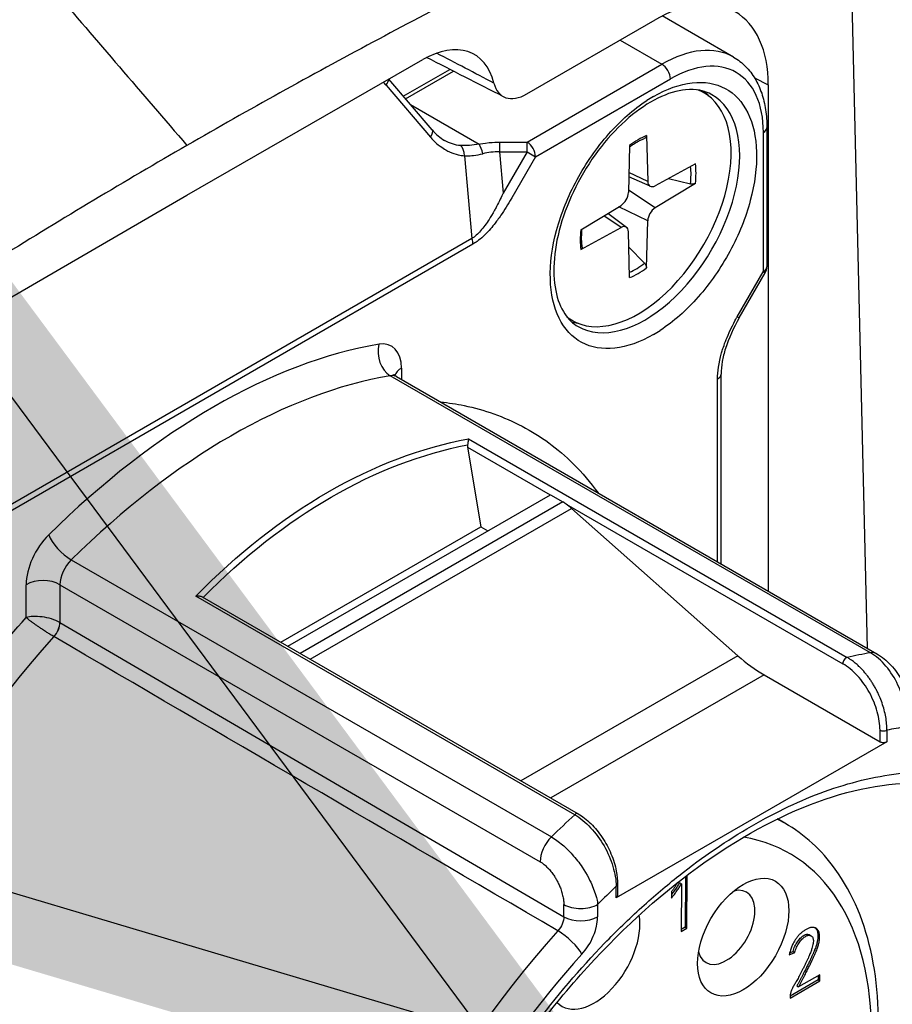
# Model space of a CAD drawing. Header units: millimetres. Extents: x 0 to 4378, y 0 to 2376.
# Tile 166 of 211: x 2882 to 2901, y 978 to 999. Entities that reach past the tile are written whole.
import ezdxf

# ---------------------------------------------------------------- set-up
doc = ezdxf.new("R2010")
doc.units = ezdxf.units.MM
doc.header["$LTSCALE"] = 0.2
doc.layers.add('01_Object Line', color=4, linetype='Continuous')
doc.layers.add('07_Special Line2', color=76, linetype='Continuous')

# ---------------------------------------------------------------- blocks, each defined once
blk = doc.blocks.new('A$C78150662')
for p, q in [((315.115, 47.041), (314.794, 60.576)), ((307.99, 58.639), (310.678, 60.191)), ((312.317, 59.41), (310.826, 60.271)), ((309.943, 59.766), (310.817, 59.261)), ((300.886, 56.52), (305.816, 59.357)), ((305.41, 58.592), (306.384, 59.154)), ((305.459, 58.535), (306.462, 59.114)), ((307.997, 57.633), (310.817, 59.261)), ((306.014, 57.887), (305.105, 58.948)), ((308.174, 57.326), (310.994, 58.955)), ((312.755, 58.975), (313.041, 58.827)), ((305.05, 58.821), (305.977, 57.738)), ((311.695, 58.664), (311.599, 58.719)), ((313.041, 58.827), (313.04, 48.24)), ((305.561, 58.416), (306.997, 57.587)), ((313.012, 57.934), (313.012, 55.022)), ((310.497, 57.768), (310.521, 56.809)), ((312.938, 57.832), (312.938, 54.92)), ((306.108, 57.604), (306.108, 57.604)), ((307.422, 57.633), (307.997, 57.633)), ((307.997, 57.429), (307.997, 57.633)), ((310.143, 57.563), (310.119, 56.577)), ((306.689, 57.346), (306.843, 55.613)), ((307.422, 57.429), (307.499, 56.566)), ((307.422, 57.429), (307.997, 57.429)), ((307.997, 57.429), (307.499, 56.566)), ((308.174, 57.326), (307.676, 56.464)), ((307.997, 57.429), (308.174, 57.326)), ((311.518, 57.178), (310.675, 56.719)), ((310.574, 56.707), (310.127, 56.905)), ((310.521, 56.809), (310.129, 56.997)), ((310.956, 56.872), (311.414, 56.757)), ((311.518, 56.769), (310.675, 56.255)), ((295.956, 53.664), (300.886, 56.52)), ((310.675, 56.255), (310.12, 56.63)), ((307.35, 56.265), (307.349, 56.265)), ((309.122, 55.795), (309.964, 56.309)), ((310.521, 55.988), (309.919, 56.281)), ((309.964, 55.845), (309.605, 56.09)), ((310.079, 55.849), (309.684, 56.138)), ((309.122, 55.386), (309.964, 55.845)), ((310.497, 55.001), (310.521, 55.988)), ((306.843, 55.613), (296.005, 49.355)), ((310.143, 54.797), (310.119, 55.756)), ((306.867, 55.497), (296.029, 49.239)), ((310.456, 55.098), (310.127, 55.436)), ((312.394, 53.977), (312.938, 54.92)), ((312.434, 53.954), (312.978, 54.897)), ((312.938, 54.92), (312.978, 54.897)), ((308.945, 53.901), (308.849, 53.956)), ((315.178, 46.949), (305.137, 52.746)), ((305.372, 52.906), (305.372, 52.666)), ((312.055, 48.809), (312.055, 52.777)), ((305.269, 52.726), (315.31, 46.929)), ((311.981, 48.851), (311.981, 52.678)), ((306.77, 51.425), (314.691, 46.851)), ((306.018, 51.249), (306.019, 51.249)), ((306.751, 51.252), (307.029, 49.583)), ((306.751, 51.252), (308.482, 50.253)), ((302.996, 47.086), (308.486, 50.255)), ((308.746, 50.105), (303.256, 46.935)), ((303.512, 50.118), (303.512, 50.118)), ((308.486, 50.255), (308.746, 50.105)), ((308.814, 50.061), (314.6, 46.721)), ((303.464, 46.816), (308.929, 49.971)), ((308.929, 49.971), (312.404, 46.889)), ((302.85, 47.17), (307.029, 49.583)), ((307.029, 49.583), (307.175, 49.498)), ((298.466, 48.895), (308.507, 43.097)), ((297.524, 47.686), (297.524, 48.374)), ((298.231, 48.374), (298.231, 47.581)), ((298.231, 48.374), (308.272, 42.577)), ((308.994, 43.562), (301.073, 48.136)), ((301.201, 48.122), (309.064, 43.582)), ((298.231, 47.581), (298.229, 47.582)), ((298.231, 47.581), (308.767, 41.428)), ((312.404, 46.889), (307.87, 44.271)), ((312.953, 46.489), (308.492, 43.913)), ((312.953, 46.489), (315.378, 45.089)), ((315.378, 45.089), (315.378, 45.331)), ((315.519, 45.331), (315.519, 45.089)), ((315.519, 45.089), (309.863, 41.823)), ((313.103, 43.55), (313.102, 43.551)), ((313.389, 43.385), (313.234, 43.474)), ((311.261, 42.357), (311.261, 42.356)), ((311.313, 42.272), (311.306, 41.212)), ((311.314, 42.397), (311.314, 42.397)), ((311.341, 41.192), (311.349, 42.3)), ((311.349, 42.424), (311.349, 42.425)), ((309.863, 41.823), (309.863, 42.065)), ((309.892, 42.106), (309.892, 41.864)), ((311.224, 42.113), (311.188, 42.134)), ((311.224, 42.113), (311.217, 41.121)), ((311.019, 41.954), (311.018, 41.817)), ((308.767, 41.428), (308.767, 41.683)), ((309.474, 41.683), (309.474, 41.428)), ((311.306, 41.212), (311.217, 41.162)), ((311.306, 41.212), (311.341, 41.192)), ((311.217, 41.121), (311.341, 41.192)), ((313.902, 41.049), (313.938, 41.029)), ((313.477, 40.634), (313.595, 40.68)), ((313.487, 40.672), (313.559, 40.7)), ((313.559, 40.7), (313.595, 40.68)), ((314.123, 40.214), (313.676, 39.96)), ((314.087, 40.193), (314.087, 40.105)), ((314.122, 40.084), (314.123, 40.214)), ((313.496, 39.728), (314.122, 40.084)), ((314.087, 40.105), (313.497, 39.769)), ((313.641, 39.98), (313.676, 39.96)), ((314.087, 40.105), (314.122, 40.084)), ((313.496, 39.757), (313.496, 39.728))]:
    blk.add_line(p, q)
blk.add_arc((312.762, 55.022), 0.25, 330, 359.9999)
for centre, major_axis, ratio, start_param, end_param in [((310.678, 57.463), (-1.671, -2.894), 0.577285, 2.356245, 3.927054), ((305.813, 57.584), (-1.085, -1.879), 0.577285, 2.596526, 3.925436), ((310.817, 56.812), (1.5, 2.598), 0.577348, 0, 0.785398), ((-459.976, 210.885), (1191.732, -474.574), 0.138936, 0.927851, 0.929159), ((310.817, 59.057), (0.125, -0.217), 0.577352, 0.785395, 2.356191), ((310.994, 56.709), (1.375, 2.382), 0.577348, 5.497787, 7.068584), ((304.897, 58.807), (0.19, 0.163), 0.412146, 5.236868, 6.015739), ((233.507, 56.847), (-98, 0), 0.57735, 6.248855, 8.806155), ((307.991, 59.456), (0.499, 0.867), 0.577127, 2.594353, 3.925552), ((310.32, 56.282), (1.375, 2.382), 0.577348, 3.055054, 6.369724), ((310.32, 56.282), (1.375, 2.382), 0.577348, 0.385678, 0.386088), ((310.464, 56.199), (-1.4, -2.425), 0.577348, 0, 3.141593), ((310.642, 56.098), (-1.525, -2.642), 0.577344, 3.927717, 3.993272), ((310.145, 56.383), (1.4, 2.425), 0.577348, 6.077381, 6.163731), ((305.824, 57.724), (0.19, 0.163), 0.412145, 5.236758, 6.283152), ((312.762, 57.934), (0.25, 0), 0.577352, 5.497791, 6.283185), ((310.32, 56.282), (-0.856, -1.483), 0.577348, 3.780063, 4.073923), ((306.535, 57.333), (-0.01, -0.25), 0.611562, 1.650674, 2.742796), ((306.997, 57.383), (0.054, -0.244), 0.292704, 1.532803, 2.493353), ((307.422, 57.429), (0, -0.25), 0.000085, 3.75686, 4.712277), ((307.997, 57.429), (0.125, -0.217), 0.577352, 0.785395, 2.356191), ((307.371, 56.934), (0.83, 0.024), 0.594919, 1.492382, 1.924582), ((310.28, 56.305), (-0.811, -1.405), 0.577348, 2.20247, 2.479013), ((310.32, 56.282), (0.856, 1.483), 0.577348, 5.350859, 5.64472), ((310.68, 56.906), (-0.112, -0.195), 0.577348, 5.525925, 7.040451), ((309.96, 56.49), (0.112, 0.195), 0.577348, 3.955128, 5.469654), ((310.68, 56.074), (-0.112, -0.195), 0.577348, 3.955128, 5.469654), ((309.96, 55.659), (0.112, 0.195), 0.577348, 5.525925, 7.040451), ((306.69, 55.599), (-0.125, 0.217), 0.577259, 3.926793, 4.450439), ((310.32, 56.282), (-0.856, -1.483), 0.577348, 5.350859, 5.64472), ((310.28, 56.305), (-0.811, -1.405), 0.577348, 0.662584, 0.939127), ((310.32, 56.282), (0.856, 1.483), 0.577348, 3.780063, 4.073923), ((312.762, 55.022), (0.25, 0), 0.577352, 5.497791, 6.283185), ((312.217, 54.079), (0.217, -0.125), 0.000014, 5.667687, 6.283185), ((310.145, 56.383), (-1.4, -2.425), 0.577348, 0.119455, 0.205804), ((310.64, 56.096), (-1.525, -2.641), 0.577348, 0.785749, 0.851327), ((301.448, 40.175), (7.3, 12.644), 0.577348, 0.444261, 1.126535), ((305.255, 53.199), (0.083, -0.493), 0.73724, 4.166239, 5.737035), ((304.665, 52.497), (0.5, 0.866), 0.577348, 5.497787, 6.727447), ((301.802, 39.971), (7.05, 12.211), 0.577348, 0.444261, 1.126535), ((305.019, 52.293), (0.25, 0.433), 0.577348, 0, 0.444261), ((305.726, 52.701), (-0.5, 0), 0.577352, 5.497791, 6.102956), ((311.805, 52.78), (0.25, 0), 0.577342, 5.497486, 6.28298), ((306.822, 51.293), (0.0293, 0.0971), 0.680495, 1.710789, 2.198037), ((295.97, 43.338), (-6.971, -12.074), 0.57735, 2.551524, 2.551543), ((308.746, 49.288), (-0.5, 0.866), 0.577352, 5.235984, 5.400974), ((298.231, 48.782), (0.5, 0.866), 0.577348, 1.126535, 2.356195), ((298.348, 49.211), (0.351, -0.356), 0.350923, 3.805956, 5.376752), ((298.584, 48.578), (-0.25, -0.433), 0.577348, 4.268128, 5.497787), ((297.877, 48.17), (0.5, 0), 0.577352, 0.785402, 2.356198), ((298.018, 47.459), (-0.15, -0.26), 0.572362, 1.20872, 2.355262), ((298.019, 47.459), (0.151, 0.259), 0.574021, 4.354073, 5.500643), ((301.8, 39.972), (-6.349, -10.996), 0.577348, 4.351223, 6.286888), ((312.953, 48.938), (1.5, -2.598), 0.577352, 5.235984, 5.497784), ((314.671, 46.762), (-0.05, -0.0866), 0.577348, 3.637239, 5.497787), ((311.843, 34.174), (-7.05, -12.211), 0.577348, 3.585854, 3.637239), ((315.06, 46.496), (0.25, 0.433), 0.577348, 0, 0.444261), ((315.449, 45.372), (0.1, 0), 0.577352, 3.926994, 5.497791), ((312.691, 33.684), (-6.45, -11.172), 0.577348, 3.566522, 3.611716), ((312.691, 33.684), (6.06, 10.496), 0.577347, 3.926985, 6.641623), ((315.449, 45.13), (0.1, 0), 0.577352, 3.926994, 5.497791), ((310.898, 34.72), (-5.55, -9.612), 0.577348, 0.040174, 3.101419), ((311.613, 34.307), (-5.701, -9.875), 0.577348, 0.068676, 3.072917), ((312.409, 33.847), (5.703, 9.878), 0.577348, 3.139124, 6.285654), ((311.843, 34.174), (-7.05, -12.211), 0.577348, 4.216743, 4.268128), ((309.014, 43.496), (0.05, 0.0866), 0.577348, 6.283179, 7.358335), ((309.014, 35.807), (4.375, 7.578), 0.577348, 0.06808, 0.068232), ((309.014, 35.807), (4.375, 7.578), 0.577348, 0, 0.036188), ((308.625, 42.781), (-0.25, -0.433), 0.577348, 4.268128, 5.497787), ((309.368, 35.603), (-4.125, -7.145), 0.577348, 3.391776, 3.391848), ((309.368, 35.603), (-4.125, -7.145), 0.577348, 2.348519, 3.355752), ((309.014, 35.807), (4.375, 7.578), 0.577348, 0.89325, 0.893328), ((312.691, 33.684), (-6.45, -11.172), 0.577348, 4.242266, 4.28746), ((309.792, 42.106), (0.1, 0), 0.577352, 5.497791, 6.283186), ((312.163, 41.206), (-0.425, -0.736), 0.577348, 5.760597, 9.947366), ((309.368, 35.603), (-4.125, -7.145), 0.577348, 4.036382, 4.036823), ((309.402, 40.726), (-0.675, -1.169), 0.577348, 3.88702, 3.8871), ((309.792, 41.864), (0.1, 0), 0.577352, 5.497791, 6.283185), ((309.12, 41.887), (0.5, 0), 0.577352, 3.926994, 5.497791), ((309.402, 40.726), (-0.675, -1.169), 0.577348, 6.120689, 8.81252), ((309.12, 41.632), (-0.5, 0), 0.577352, 0.785402, 2.356198), ((312.339, 33.887), (-6.31, -10.929), 0.577348, 4.353953, 6.286888), ((308.789, 40.847), (-0.37, 0.336), 0.286436, 3.788344, 5.353904), ((312.691, 33.684), (6.06, 10.496), 0.577348, 1.212355, 3.926993)]:
    blk.add_ellipse(centre, major_axis=major_axis, ratio=ratio, start_param=start_param, end_param=end_param)
blk.add_ellipse((312.517, 41.002), major_axis=(0.675, 1.169), ratio=0.577348)
for points, knots in [([(293.034, 66.708), (293.3, 66.399), (294.035, 65.54), (295.241, 64.134), (296.652, 62.49), (298.063, 60.847), (299.474, 59.205), (300.415, 58.11), (300.886, 57.563)], [0, 0, 0, 0, 0.101568, 0.28125, 0.460931, 0.640613, 0.820295, 1, 1, 1, 1]), ([(312.44, 63.273), (311.841, 63.182), (311.218, 62.937), (310.595, 62.657), (310.26, 62.507), (309.926, 62.347), (309.589, 62.181), (309.279, 62.029), (308.97, 61.873), (308.66, 61.717), (308.013, 61.393), (307.366, 61.071), (306.718, 60.74), (306.709, 60.736), (306.7, 60.731), (306.69, 60.726), (306.052, 60.4), (305.414, 60.065), (304.776, 59.724), (304.128, 59.377), (303.479, 59.024), (302.831, 58.664), (302.183, 58.304), (301.534, 57.937), (300.886, 57.563)], [0, 0, 0, 0, 0.162722, 0.162722, 0.162722, 0.25, 0.25, 0.25, 0.330133, 0.330133, 0.330133, 0.4976, 0.4976, 0.4976, 0.5, 0.5, 0.5, 0.665096, 0.665096, 0.665096, 0.832572, 0.832572, 0.832572, 1, 1, 1, 1]), ([(312.317, 59.41), (312.409, 59.357), (312.493, 59.291), (312.643, 59.139), (312.709, 59.053), (312.821, 58.864), (312.867, 58.762), (312.94, 58.544), (312.967, 58.429), (313.003, 58.188), (313.012, 58.063), (313.012, 57.934)], [5.4977873, 5.4977873, 5.4977873, 5.4977873, 5.6548669, 5.6548669, 5.8119465, 5.8119465, 5.9690261, 5.9690261, 6.1261057, 6.1261057, 6.2831853, 6.2831853, 6.2831853, 6.2831853]), ([(311.864, 58.624), (311.713, 58.711), (311.531, 58.749), (311.136, 58.71), (310.937, 58.651), (310.532, 58.451), (310.327, 58.314), (309.927, 57.973), (309.731, 57.768), (309.37, 57.311), (309.206, 57.057), (308.926, 56.529), (308.811, 56.253), (308.642, 55.712), (308.589, 55.446), (308.547, 54.953), (308.557, 54.725), (308.635, 54.332), (308.702, 54.167), (308.865, 53.922), (308.958, 53.836), (309.064, 53.774)], [0.785398, 0.785398, 0.785398, 0.785398, 1.178058, 1.178058, 1.499009, 1.499009, 1.804029, 1.804029, 2.110667, 2.110667, 2.419688, 2.419688, 2.729307, 2.729307, 3.03751, 3.03751, 3.342997, 3.342997, 3.650239, 3.650239, 3.926991, 3.926991, 3.926991, 3.926991]), ([(310.64, 58.587), (310.922, 58.749), (311.191, 58.844), (311.45, 58.873), (311.709, 58.901), (311.939, 58.861), (312.14, 58.753), (312.342, 58.644), (312.499, 58.475), (312.612, 58.246), (312.726, 58.016), (312.787, 57.742), (312.796, 57.423), (312.805, 57.104), (312.762, 56.765), (312.666, 56.408), (312.57, 56.051), (312.428, 55.697), (312.239, 55.347), (312.05, 54.998), (311.829, 54.68), (311.577, 54.395), (311.326, 54.109), (311.061, 53.876), (310.782, 53.694)], [0, 0, 0, 0, 0.125, 0.125, 0.125, 0.25, 0.25, 0.25, 0.375, 0.375, 0.375, 0.5, 0.5, 0.5, 0.625, 0.625, 0.625, 0.75, 0.75, 0.75, 0.875, 0.875, 0.875, 1, 1, 1, 1]), ([(310.64, 53.607), (310.359, 53.445), (310.089, 53.35), (309.831, 53.321), (309.572, 53.293), (309.342, 53.333), (309.141, 53.442), (308.939, 53.55), (308.782, 53.719), (308.668, 53.949), (308.555, 54.178), (308.494, 54.452), (308.485, 54.771), (308.476, 55.09), (308.519, 55.429), (308.615, 55.786), (308.711, 56.143), (308.853, 56.497), (309.042, 56.847), (309.231, 57.196), (309.452, 57.514), (309.704, 57.799), (309.955, 58.085), (310.22, 58.318), (310.499, 58.5)], [0, 0, 0, 0, 0.125, 0.125, 0.125, 0.25, 0.25, 0.25, 0.375, 0.375, 0.375, 0.5, 0.5, 0.5, 0.625, 0.625, 0.625, 0.75, 0.75, 0.75, 0.875, 0.875, 0.875, 1, 1, 1, 1]), ([(305.977, 57.738), (306.009, 57.699), (306.072, 57.626), (306.18, 57.546), (306.268, 57.48), (306.337, 57.447), (306.379, 57.428), (306.44, 57.4), (306.499, 57.38), (306.556, 57.367), (306.599, 57.356), (306.644, 57.349), (306.689, 57.346)], [0.0000001, 0.0000001, 0.0000001, 0.0000001, 0.25, 0.25, 0.25, 0.5, 0.5, 0.5, 0.75, 0.75, 0.75, 1, 1, 1, 1]), ([(310.142, 57.531), (310.159, 57.544), (310.177, 57.556), (310.218, 57.584), (310.241, 57.599), (310.288, 57.628), (310.311, 57.641), (310.357, 57.666), (310.38, 57.678), (310.426, 57.699), (310.448, 57.709), (310.471, 57.718)], [4.574374, 4.574374, 4.574374, 4.574374, 4.62087, 4.62087, 4.682087, 4.682087, 4.743304, 4.743304, 4.8045211, 4.8045211, 4.8657381, 4.8657381, 4.8657381, 4.8657381]), ([(310.497, 57.768), (310.497, 57.757), (310.495, 57.747), (310.488, 57.731), (310.482, 57.724), (310.474, 57.72), (310.473, 57.719), (310.471, 57.718)], [0.015165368, 0.015165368, 0.015165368, 0.015165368, 0.018975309, 0.018975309, 0.022733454, 0.022733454, 0.023583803, 0.023583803, 0.023583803, 0.023583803]), ([(300.886, 57.563), (300.237, 57.189), (299.589, 56.807), (298.941, 56.418), (298.292, 56.029), (297.644, 55.634), (296.996, 55.232), (296.359, 54.837), (295.723, 54.437), (295.087, 54.027), (295.076, 54.02), (295.064, 54.013), (295.053, 54.006), (294.406, 53.588), (293.758, 53.162), (293.112, 52.74), (292.805, 52.54), (292.499, 52.341), (292.192, 52.138), (291.852, 51.913), (291.515, 51.685), (291.177, 51.446), (290.557, 51.008), (289.935, 50.536), (289.332, 49.931)], [0, 0, 0, 0, 0.167585, 0.167585, 0.167585, 0.335224, 0.335224, 0.335224, 0.5, 0.5, 0.5, 0.502873, 0.502873, 0.502873, 0.670529, 0.670529, 0.670529, 0.75, 0.75, 0.75, 0.838181, 0.838181, 0.838181, 1, 1, 1, 1]), ([(306.997, 57.587), (307.026, 57.593), (307.094, 57.61), (307.206, 57.622), (307.288, 57.63), (307.361, 57.633), (307.422, 57.633)], [-0.9999997, -0.9999997, -0.9999997, -0.9999997, -0.5, -0.5, -0.5, 0, 0, 0, 0]), ([(306.689, 57.346), (306.695, 57.345), (306.72, 57.344), (306.767, 57.345), (306.833, 57.347), (306.87, 57.352), (306.875, 57.353), (306.939, 57.36), (307.004, 57.373), (307.07, 57.389)], [0.0000005, 0.0000005, 0.0000005, 0.0000005, 0.25, 0.25, 0.25, 0.5, 0.5, 0.5, 1, 1, 1, 1]), ([(311.518, 56.769), (311.509, 56.764), (311.496, 56.759), (311.473, 56.753), (311.458, 56.752), (311.435, 56.752), (311.424, 56.754), (311.414, 56.757)], [0.01516537, 0.01516537, 0.01516537, 0.01516537, 0.01897531, 0.01897531, 0.02273345, 0.02273345, 0.02576772, 0.02576772, 0.02576772, 0.02576772]), ([(307.499, 56.566), (307.463, 56.49), (307.418, 56.395), (307.36, 56.284), (307.346, 56.257), (307.332, 56.232), (307.319, 56.208), (307.274, 56.127), (307.235, 56.063), (307.205, 56.016), (307.149, 55.929), (307.089, 55.847), (307.024, 55.775), (306.967, 55.71), (306.905, 55.653), (306.843, 55.613)], [0, 0, 0, 0, 0.25, 0.25, 0.25, 0.3066168, 0.3066168, 0.3066168, 0.5, 0.5, 0.5, 0.762799, 0.762799, 0.762799, 1, 1, 1, 1]), ([(307.676, 56.464), (307.598, 56.327), (307.522, 56.206), (307.45, 56.102), (307.402, 56.031), (307.355, 55.967), (307.311, 55.912), (307.24, 55.822), (307.168, 55.743), (307.098, 55.676), (307.094, 55.672), (307.09, 55.668), (307.086, 55.665), (306.987, 55.572), (306.912, 55.524), (306.867, 55.497)], [-0.9999999, -0.9999999, -0.9999999, -0.9999999, -0.702847, -0.702847, -0.702847, -0.5, -0.5, -0.5, -0.25, -0.25, -0.25, -0.2403773, -0.2403773, -0.2403773, -0.0000001, -0.0000001, -0.0000001, -0.0000001]), ([(309.152, 55.433), (309.148, 55.457), (309.145, 55.482), (309.141, 55.532), (309.14, 55.558), (309.138, 55.61), (309.138, 55.637), (309.14, 55.692), (309.141, 55.719), (309.145, 55.769), (309.147, 55.79), (309.149, 55.812)], [2.9882435, 2.9882435, 2.9882435, 2.9882435, 3.0494606, 3.0494606, 3.1106776, 3.1106776, 3.1718946, 3.1718946, 3.2331117, 3.2331117, 3.2796075, 3.2796075, 3.2796075, 3.2796075]), ([(309.152, 55.433), (309.152, 55.432), (309.152, 55.43), (309.152, 55.42), (309.149, 55.412), (309.139, 55.398), (309.131, 55.391), (309.122, 55.386)], [0.036802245, 0.036802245, 0.036802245, 0.036802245, 0.037652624, 0.037652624, 0.04141077, 0.04141077, 0.045220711, 0.045220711, 0.045220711, 0.045220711]), ([(310.456, 55.098), (310.463, 55.09), (310.47, 55.081), (310.482, 55.062), (310.488, 55.048), (310.495, 55.025), (310.497, 55.012), (310.497, 55.001)], [0.03461835, 0.03461835, 0.03461835, 0.03461835, 0.03765262, 0.03765262, 0.04141077, 0.04141077, 0.04522071, 0.04522071, 0.04522071, 0.04522071]), ([(311.981, 52.678), (311.982, 52.826), (312.005, 53.009), (312.066, 53.221), (312.075, 53.252), (312.084, 53.283), (312.094, 53.314), (312.12, 53.395), (312.16, 53.507), (312.223, 53.647), (312.322, 53.864), (312.39, 53.97), (312.394, 53.977)], [-1, -1, -1, -1, -0.5625413, -0.5625413, -0.5625413, -0.5, -0.5, -0.5, -0.25, -0.25, -0.25, -0.0000005, -0.0000005, -0.0000005, -0.0000005]), ([(312.434, 53.954), (312.315, 53.748), (312.213, 53.526), (312.117, 53.22), (312.094, 53.129), (312.063, 52.95), (312.055, 52.861), (312.055, 52.781)], [0, 0, 0, 0, 0.0713167, 0.0713167, 0.101632, 0.101632, 0.1335779, 0.1335779, 0.1335779, 0.1335779]), ([(305.269, 52.726), (305.256, 52.734), (305.244, 52.743), (305.227, 52.761), (305.221, 52.769), (305.217, 52.775), (305.217, 52.777), (305.217, 52.777)], [5.4977873, 5.4977873, 5.4977873, 5.4977873, 5.6548669, 5.6548669, 5.8119465, 5.8119465, 5.9026996, 5.9026996, 5.9026996, 5.9026996]), ([(306.187, 52.196), (306.356, 52.179), (306.521, 52.154), (306.682, 52.121), (307.107, 52.034), (307.511, 51.89), (307.894, 51.689), (308.285, 51.483), (308.641, 51.222), (308.962, 50.903), (309.15, 50.717), (309.324, 50.514), (309.485, 50.292)], [0.0379984, 0.0379984, 0.0379984, 0.0379984, 0.0625, 0.0625, 0.0625, 0.125, 0.125, 0.125, 0.1875, 0.1875, 0.1875, 0.223813, 0.223813, 0.223813, 0.223813]), ([(301.073, 48.136), (301.937, 49.02), (302.871, 49.755), (303.833, 50.311), (304.796, 50.867), (305.789, 51.243), (306.77, 51.425)], [0.0000001, 0.0000001, 0.0000001, 0.0000001, 0.5, 0.5, 0.5, 0.9999999, 0.9999999, 0.9999999, 0.9999999]), ([(301.224, 48.109), (302.065, 48.959), (302.969, 49.667), (303.903, 50.206), (304.837, 50.746), (305.8, 51.115), (306.752, 51.299)], [-0.9993651, -0.9993651, -0.9993651, -0.9993651, -0.5, -0.5, -0.5, 0, 0, 0, 0]), ([(306.77, 51.425), (306.77, 51.424), (306.77, 51.423), (306.769, 51.415), (306.769, 51.407), (306.767, 51.389), (306.766, 51.379), (306.762, 51.356), (306.761, 51.344), (306.757, 51.321), (306.755, 51.31), (306.752, 51.299)], [-0.00081594, -0.00081594, -0.00081594, -0.00081594, 0, 0, 0.00434523, 0.00434523, 0.00866843, 0.00866843, 0.01260538, 0.01260538, 0.01598949, 0.01598949, 0.01598949, 0.01598949]), ([(301.073, 48.136), (301.075, 48.136), (301.078, 48.136), (301.093, 48.139), (301.107, 48.14), (301.133, 48.14), (301.146, 48.139), (301.172, 48.134), (301.185, 48.13), (301.198, 48.123), (301.2, 48.123), (301.201, 48.122)], [-0.01668635, -0.01668635, -0.01668635, -0.01668635, -0.01587552, -0.01587552, -0.01199498, -0.01199498, -0.00809868, -0.00809868, -0.00371514, -0.00371514, -0.00314307, -0.00314307, -0.00314307, -0.00314307]), ([(296.923, 28.139), (296.457, 28.168), (296.018, 28.255), (295.603, 28.401), (295.181, 28.548), (294.787, 28.759), (294.42, 29.032), (294.062, 29.299), (293.745, 29.615), (293.47, 29.979), (293.202, 30.334), (292.972, 30.734), (292.78, 31.179), (292.592, 31.614), (292.444, 32.086), (292.335, 32.594), (292.225, 33.106), (292.156, 33.639), (292.129, 34.194), (292.1, 34.769), (292.115, 35.378), (292.174, 36.019), (292.234, 36.675), (292.34, 37.346), (292.493, 38.035), (292.646, 38.727), (292.844, 39.426), (293.086, 40.13), (293.326, 40.828), (293.611, 41.532), (293.942, 42.241), (294.266, 42.934), (294.619, 43.603), (295.002, 44.246), (295.376, 44.874), (295.777, 45.48), (296.205, 46.063), (296.625, 46.634), (297.064, 47.175), (297.524, 47.686)], [0.1890274, 0.1890274, 0.1890274, 0.1890274, 0.25, 0.25, 0.25, 0.3125, 0.3125, 0.3125, 0.375, 0.375, 0.375, 0.4375, 0.4375, 0.4375, 0.5, 0.5, 0.5, 0.5625, 0.5625, 0.5625, 0.625, 0.625, 0.625, 0.6875, 0.6875, 0.6875, 0.75, 0.75, 0.75, 0.8125, 0.8125, 0.8125, 0.875, 0.875, 0.875, 0.9375, 0.9375, 0.9375, 1, 1, 1, 1]), ([(298.229, 47.582), (298.178, 47.611), (298.116, 47.637), (298.051, 47.657), (297.987, 47.677), (297.919, 47.691), (297.855, 47.7), (297.725, 47.716), (297.608, 47.71), (297.524, 47.686)], [-1, -1, -1, -1, -0.75, -0.75, -0.75, -0.5, -0.5, -0.5, 0, 0, 0, 0]), ([(298.104, 47.287), (298.08, 47.301), (298.032, 47.33), (297.971, 47.368), (297.911, 47.407), (297.853, 47.445), (297.798, 47.482), (297.76, 47.508), (297.726, 47.532), (297.693, 47.555), (297.662, 47.577), (297.639, 47.594), (297.616, 47.611), (297.588, 47.633), (297.556, 47.659), (297.534, 47.678), (297.524, 47.686)], [0, 0, 0, 0, 0.01020783, 0.01894268, 0.02273913, 0.03195605, 0.03947484, 0.04279924, 0.04608711, 0.05257088, 0.0557799, 0.05897145, 0.06242711, 0.06586948, 0.07270408, 0.07945663, 0.07945663, 0.07945663, 0.07945663]), ([(315.519, 45.331), (315.52, 45.375), (315.518, 45.465), (315.5, 45.607), (315.468, 45.753), (315.423, 45.9), (315.375, 46.023), (315.33, 46.119), (315.293, 46.19), (315.254, 46.26), (315.213, 46.328), (315.169, 46.394), (315.131, 46.447), (315.099, 46.488), (315.074, 46.519), (315.053, 46.543), (315.037, 46.563), (315.024, 46.577), (315.009, 46.593), (314.981, 46.624), (314.93, 46.673), (314.861, 46.735), (314.79, 46.788), (314.734, 46.826), (314.703, 46.844), (314.691, 46.851)], [0, 0, 0, 0, 0.0159548, 0.0318954, 0.0478849, 0.0638298, 0.079776, 0.0878159, 0.0958472, 0.1038157, 0.1117609, 0.1197171, 0.1277206, 0.1317352, 0.1357482, 0.1397527, 0.1417495, 0.1437416, 0.1458073, 0.1486905, 0.1569147, 0.1684366, 0.1791739, 0.1871284, 0.1922707, 0.1922707, 0.1922707, 0.1922707]), ([(315.908, 45.398), (315.924, 45.532), (315.919, 45.68), (315.893, 45.829), (315.867, 45.978), (315.819, 46.131), (315.753, 46.275), (315.687, 46.419), (315.601, 46.555), (315.503, 46.671), (315.405, 46.787), (315.293, 46.883), (315.178, 46.949)], [0, 0, 0, 0, 0.25, 0.25, 0.25, 0.5, 0.5, 0.5, 0.75, 0.75, 0.75, 1, 1, 1, 1]), ([(315.31, 46.929), (315.417, 46.867), (315.517, 46.786), (315.695, 46.596), (315.775, 46.486), (315.906, 46.254), (315.959, 46.129), (316.034, 45.871), (316.055, 45.734), (316.055, 45.602)], [0, 0, 0, 0, 0.0397694, 0.0397694, 0.0798457, 0.0798457, 0.119737, 0.119737, 0.16274, 0.16274, 0.16274, 0.16274]), ([(315.378, 45.331), (315.378, 45.451), (315.359, 45.582), (315.303, 45.784), (315.28, 45.851), (315.225, 45.984), (315.193, 46.051), (315.122, 46.18), (315.083, 46.242), (314.998, 46.361), (314.952, 46.418), (314.81, 46.574), (314.706, 46.66), (314.6, 46.721)], [0, 0, 0, 0, 0.25, 0.25, 0.375, 0.375, 0.5, 0.5, 0.625, 0.625, 0.75, 0.75, 1, 1, 1, 1]), ([(318.672, 44.802), (319.344, 44.409), (319.911, 43.841), (320.8, 42.406), (321.11, 41.528), (321.441, 39.532), (321.45, 38.405), (321.159, 36.036), (320.857, 34.794), (319.977, 32.327), (319.401, 31.102), (318.031, 28.786), (317.238, 27.696), (315.514, 25.758), (314.581, 24.91), (312.662, 23.543), (311.675, 23.024), (309.744, 22.385), (308.799, 22.262), (307.248, 22.427), (306.616, 22.625), (306.053, 22.945)], [5.50149, 5.50149, 5.50149, 5.50149, 5.798461, 5.798461, 6.109762, 6.109762, 6.434877, 6.434877, 6.761469, 6.761469, 7.086942, 7.086942, 7.411965, 7.411965, 7.737547, 7.737547, 8.064225, 8.064225, 8.388566, 8.388566, 8.635678, 8.635678, 8.635678, 8.635678]), ([(312.691, 43.324), (313.215, 43.627), (313.724, 43.868), (314.217, 44.047), (314.736, 44.235), (315.252, 44.36), (315.764, 44.422), (316.291, 44.485), (316.792, 44.474), (317.267, 44.389), (317.746, 44.303), (318.189, 44.143), (318.594, 43.909), (318.996, 43.677), (319.357, 43.369), (319.68, 42.985), (319.993, 42.612), (320.251, 42.188), (320.453, 41.714), (320.551, 41.485), (320.639, 41.236), (320.717, 40.968), (320.792, 40.709), (320.853, 40.445), (320.9, 40.178), (320.993, 39.652), (321.039, 39.094), (321.04, 38.504), (321.04, 37.899), (320.994, 37.286), (320.902, 36.663), (320.806, 36.008), (320.656, 35.326), (320.453, 34.617), (320.245, 33.889), (319.985, 33.16), (319.674, 32.432), (319.359, 31.697), (319, 30.978), (318.594, 30.276), (318.193, 29.581), (317.745, 28.905), (317.251, 28.247), (316.771, 27.609), (316.276, 27.025), (315.764, 26.495), (315.516, 26.239), (315.257, 25.988), (314.987, 25.742), (314.724, 25.504), (314.465, 25.284), (314.21, 25.082), (313.708, 24.685), (313.202, 24.339), (312.691, 24.044)], [0, 0, 0, 0, 0.0625, 0.0625, 0.0625, 0.125, 0.125, 0.125, 0.1875, 0.1875, 0.1875, 0.25, 0.25, 0.25, 0.3125, 0.3125, 0.3125, 0.375, 0.375, 0.375, 0.40625, 0.40625, 0.40625, 0.4375, 0.4375, 0.4375, 0.5, 0.5, 0.5, 0.5625, 0.5625, 0.5625, 0.625, 0.625, 0.625, 0.6875, 0.6875, 0.6875, 0.75, 0.75, 0.75, 0.8125, 0.8125, 0.8125, 0.875, 0.875, 0.875, 0.90625, 0.90625, 0.90625, 0.9375, 0.9375, 0.9375, 1, 1, 1, 1]), ([(306.692, 23.977), (306.084, 24.331), (305.579, 24.868), (304.848, 26.247), (304.611, 27.067), (304.417, 28.905), (304.452, 29.914), (304.79, 32.035), (305.092, 33.147), (305.937, 35.36), (306.479, 36.461), (307.75, 38.536), (308.478, 39.511), (310.042, 41.232), (310.878, 41.978), (312.565, 43.167), (313.417, 43.611), (315.046, 44.162), (315.823, 44.268), (317.104, 44.161), (317.632, 44), (318.098, 43.733)], [2.358663, 2.358663, 2.358663, 2.358663, 2.70322, 2.70322, 3.027084, 3.027084, 3.341487, 3.341487, 3.655974, 3.655974, 3.97145, 3.97145, 4.287227, 4.287227, 4.602472, 4.602472, 4.916679, 4.916679, 5.232073, 5.232073, 5.495319, 5.495319, 5.495319, 5.495319]), ([(308.994, 43.562), (309.107, 43.497), (309.222, 43.403), (309.327, 43.291), (309.432, 43.179), (309.528, 43.047), (309.607, 42.909), (309.686, 42.77), (309.749, 42.622), (309.793, 42.479), (309.836, 42.336), (309.86, 42.193), (309.863, 42.065)], [-1, -1, -1, -1, -0.75, -0.75, -0.75, -0.5, -0.5, -0.5, -0.25, -0.25, -0.25, 0, 0, 0, 0]), ([(309.064, 43.582), (309.156, 43.529), (309.247, 43.458), (309.418, 43.291), (309.499, 43.191), (309.641, 42.979), (309.703, 42.863), (309.803, 42.625), (309.841, 42.501), (309.882, 42.287), (309.892, 42.194), (309.892, 42.106)], [0, 0, 0, 0, 0.0377779, 0.0377779, 0.0761829, 0.0761829, 0.1147249, 0.1147249, 0.1544706, 0.1544706, 0.1859958, 0.1859958, 0.1859958, 0.1859958]), ([(312.691, 24.044), (312.167, 23.742), (311.658, 23.501), (311.165, 23.322), (310.646, 23.133), (310.13, 23.009), (309.618, 22.947), (309.091, 22.883), (308.59, 22.894), (308.115, 22.979), (307.636, 23.065), (307.193, 23.225), (306.788, 23.459), (306.387, 23.691), (306.025, 23.999), (305.702, 24.384), (305.389, 24.757), (305.131, 25.18), (304.929, 25.654), (304.831, 25.884), (304.743, 26.132), (304.665, 26.4), (304.59, 26.66), (304.529, 26.923), (304.482, 27.191), (304.389, 27.716), (304.343, 28.274), (304.343, 28.864), (304.343, 29.469), (304.388, 30.083), (304.48, 30.706), (304.576, 31.36), (304.726, 32.042), (304.929, 32.751), (305.137, 33.48), (305.397, 34.208), (305.708, 34.937), (306.023, 35.672), (306.382, 36.39), (306.788, 37.092), (307.189, 37.787), (307.637, 38.464), (308.131, 39.122), (308.611, 39.76), (309.106, 40.344), (309.618, 40.873), (309.866, 41.13), (310.125, 41.381), (310.395, 41.626), (310.658, 41.864), (310.917, 42.084), (311.172, 42.286), (311.674, 42.683), (312.18, 43.029), (312.691, 43.324)], [0, 0, 0, 0, 0.0625, 0.0625, 0.0625, 0.125, 0.125, 0.125, 0.1875, 0.1875, 0.1875, 0.25, 0.25, 0.25, 0.3125, 0.3125, 0.3125, 0.375, 0.375, 0.375, 0.40625, 0.40625, 0.40625, 0.4375, 0.4375, 0.4375, 0.5, 0.5, 0.5, 0.5625, 0.5625, 0.5625, 0.625, 0.625, 0.625, 0.6875, 0.6875, 0.6875, 0.75, 0.75, 0.75, 0.8125, 0.8125, 0.8125, 0.875, 0.875, 0.875, 0.90625, 0.90625, 0.90625, 0.9375, 0.9375, 0.9375, 1, 1, 1, 1]), ([(304.639, 28.229), (305.107, 27.959), (305.643, 27.809), (306.806, 27.751), (307.437, 27.857), (308.75, 28.322), (309.435, 28.697), (310.766, 29.676), (311.413, 30.281), (312.601, 31.655), (313.141, 32.422), (314.067, 34.041), (314.452, 34.893), (315.028, 36.603), (315.22, 37.46), (315.384, 39.101), (315.357, 39.883), (315.07, 41.289), (314.813, 41.914), (314.155, 42.822), (313.798, 43.148), (313.389, 43.385)], [3.926991, 3.926991, 3.926991, 3.926991, 4.215106, 4.215106, 4.52118, 4.52118, 4.847795, 4.847795, 5.177416, 5.177416, 5.505459, 5.505459, 5.832794, 5.832794, 6.1609, 6.1609, 6.49056, 6.49056, 6.816636, 6.816636, 7.068583, 7.068583, 7.068583, 7.068583]), ([(308.507, 43.097), (308.535, 43.081), (308.592, 43.048), (308.676, 42.982), (308.768, 42.91), (308.824, 42.853), (308.849, 42.829), (308.864, 42.814), (308.912, 42.765), (308.944, 42.729), (309.019, 42.646), (309.089, 42.556), (309.151, 42.463), (309.254, 42.31), (309.322, 42.171), (309.367, 42.062), (309.474, 41.802), (309.473, 41.688), (309.474, 41.683)], [-1, -1, -1, -1, -0.875, -0.875, -0.875, -0.7531665, -0.7531665, -0.7531665, -0.6774673, -0.6774673, -0.6774673, -0.5, -0.5, -0.5, -0.3512367, -0.3512367, -0.3512367, -0.0000001, -0.0000001, -0.0000001, -0.0000001]), ([(308.272, 42.577), (308.289, 42.567), (308.329, 42.541), (308.38, 42.499), (308.427, 42.455), (308.463, 42.416), (308.497, 42.375), (308.537, 42.323), (308.579, 42.261), (308.621, 42.189), (308.66, 42.114), (308.689, 42.045), (308.712, 41.983), (308.728, 41.93), (308.742, 41.877), (308.756, 41.813), (308.764, 41.748), (308.767, 41.702), (308.767, 41.683)], [0, 0, 0, 0, 0.0074476, 0.0168053, 0.0221929, 0.0280387, 0.033538, 0.0387033, 0.0480235, 0.0559998, 0.0639175, 0.0733644, 0.0786622, 0.0843356, 0.0905816, 0.0962476, 0.1057698, 0.1128351, 0.1128351, 0.1128351, 0.1128351]), ([(311.018, 41.884), (311.026, 41.894), (311.053, 41.929), (311.096, 41.988), (311.145, 42.061), (311.174, 42.11), (311.188, 42.134)], [0.1632533, 0.1632533, 0.1632533, 0.1632533, 0.2728596, 0.5301736, 0.7720183, 1, 1, 1, 1]), ([(311.018, 41.817), (311.038, 41.843), (311.077, 41.893), (311.131, 41.968), (311.18, 42.041), (311.209, 42.09), (311.224, 42.113)], [0, 0, 0, 0, 0.27286, 0.530174, 0.772018, 1, 1, 1, 1]), ([(311.146, 42.143), (311.14, 42.133), (311.123, 42.105), (311.093, 42.06), (311.057, 42.006), (311.032, 41.971), (311.019, 41.954)], [0.5469163, 0.5469163, 0.5469163, 0.5469163, 0.6153051, 0.7416867, 0.8699342, 1, 1, 1, 1]), ([(308.767, 41.428), (308.767, 41.381), (308.755, 41.327), (308.734, 41.275), (308.712, 41.223), (308.681, 41.173), (308.644, 41.133)], [-1, -1, -1, -1, -0.5, -0.5, -0.5, 0, 0, 0, 0]), ([(309.142, 40.642), (309.24, 40.751), (309.325, 40.885), (309.383, 41.022), (309.383, 41.022), (309.383, 41.022), (309.383, 41.022), (309.385, 41.027), (309.42, 41.097), (309.45, 41.229), (309.462, 41.281), (309.474, 41.35), (309.474, 41.428)], [0, 0, 0, 0, 0.499965, 0.499965, 0.499965, 0.500055, 0.500055, 0.500055, 0.75, 0.75, 0.75, 1, 1, 1, 1]), ([(314.018, 41.198), (314.024, 41.192), (314.037, 41.178), (314.055, 41.153), (314.069, 41.12), (314.077, 41.079), (314.08, 41.03), (314.079, 40.985), (314.073, 40.945), (314.067, 40.912), (314.059, 40.876), (314.048, 40.837), (314.034, 40.795), (314.018, 40.751), (313.999, 40.704), (313.983, 40.663), (313.967, 40.628), (313.954, 40.6), (313.94, 40.569), (313.925, 40.536), (313.908, 40.501), (313.89, 40.464), (313.871, 40.425), (313.85, 40.384), (313.829, 40.341), (313.805, 40.295), (313.781, 40.248), (313.756, 40.198), (313.729, 40.147), (313.701, 40.093), (313.671, 40.037), (313.651, 39.999), (313.641, 39.98)], [0.2228417, 0.2228417, 0.2228417, 0.2228417, 0.2453762, 0.2733834, 0.3026988, 0.3333278, 0.3660889, 0.4013923, 0.4202858, 0.4403647, 0.4617421, 0.4847366, 0.5091183, 0.5352041, 0.5628215, 0.5922355, 0.6079767, 0.6249304, 0.6433432, 0.6629371, 0.683893, 0.706072, 0.7295826, 0.7544284, 0.7805288, 0.8080765, 0.8367189, 0.8667252, 0.8982075, 0.9307871, 0.9647117, 1, 1, 1, 1]), ([(313.676, 39.96), (313.686, 39.979), (313.706, 40.017), (313.736, 40.073), (313.764, 40.126), (313.791, 40.178), (313.816, 40.228), (313.841, 40.275), (313.864, 40.32), (313.885, 40.364), (313.906, 40.405), (313.925, 40.444), (313.943, 40.481), (313.96, 40.516), (313.976, 40.549), (313.99, 40.579), (314.003, 40.608), (314.018, 40.643), (314.035, 40.684), (314.054, 40.731), (314.069, 40.775), (314.083, 40.817), (314.094, 40.855), (314.103, 40.892), (314.109, 40.925), (314.114, 40.965), (314.115, 41.01), (314.113, 41.058), (314.104, 41.099), (314.09, 41.133), (314.072, 41.159), (314.052, 41.18), (314.029, 41.195), (314.003, 41.202), (313.978, 41.205), (313.952, 41.205), (313.926, 41.201), (313.901, 41.194), (313.875, 41.184), (313.848, 41.17), (313.819, 41.154), (313.799, 41.141), (313.789, 41.134)], [0, 0, 0, 0, 0.035288, 0.069213, 0.101793, 0.133275, 0.163281, 0.191924, 0.219471, 0.245572, 0.270417, 0.293928, 0.316107, 0.337063, 0.356657, 0.37507, 0.392023, 0.407764, 0.437179, 0.464796, 0.490882, 0.515263, 0.538258, 0.559635, 0.579714, 0.598608, 0.633911, 0.666672, 0.697301, 0.726617, 0.754624, 0.780855, 0.8058, 0.829725, 0.852906, 0.874777, 0.895217, 0.914827, 0.934412, 0.95524, 0.976895, 1, 1, 1, 1]), ([(313.789, 41.134), (313.78, 41.128), (313.763, 41.117), (313.738, 41.097), (313.714, 41.077), (313.69, 41.054), (313.668, 41.03), (313.646, 41.004), (313.625, 40.976), (313.605, 40.947), (313.586, 40.916), (313.568, 40.882), (313.551, 40.847), (313.534, 40.809), (313.518, 40.768), (313.504, 40.725), (313.489, 40.681), (313.481, 40.65), (313.477, 40.634)], [0, 0, 0, 0, 0.058448, 0.115409, 0.171096, 0.226612, 0.281235, 0.33629, 0.391692, 0.447815, 0.505751, 0.565904, 0.629027, 0.695421, 0.765726, 0.839632, 0.917573, 1, 1, 1, 1]), ([(313.595, 40.68), (313.6, 40.699), (313.611, 40.735), (313.632, 40.788), (313.656, 40.838), (313.685, 40.882), (313.715, 40.921), (313.746, 40.956), (313.778, 40.986), (313.81, 41.01), (313.841, 41.029), (313.871, 41.039), (313.9, 41.042), (313.925, 41.036), (313.947, 41.025), (313.964, 41.006), (313.977, 40.981), (313.984, 40.95), (313.985, 40.913), (313.98, 40.868), (313.97, 40.817), (313.956, 40.77), (313.943, 40.728), (313.929, 40.691), (313.912, 40.65), (313.893, 40.606), (313.872, 40.556), (313.847, 40.503), (313.82, 40.446), (313.79, 40.386), (313.76, 40.326), (313.731, 40.268), (313.703, 40.214), (313.677, 40.164), (313.652, 40.117), (313.628, 40.075), (313.606, 40.036), (313.584, 40.001), (313.565, 39.968), (313.548, 39.936), (313.533, 39.905), (313.521, 39.874), (313.511, 39.843), (313.504, 39.814), (313.498, 39.785), (313.497, 39.766), (313.496, 39.757)], [0, 0, 0, 0, 0.029638, 0.057139, 0.083001, 0.107802, 0.131665, 0.154489, 0.176627, 0.198527, 0.21965, 0.239909, 0.260094, 0.280877, 0.301595, 0.321615, 0.341482, 0.361938, 0.383857, 0.407916, 0.434802, 0.464757, 0.481588, 0.500697, 0.521983, 0.54555, 0.571207, 0.599274, 0.629586, 0.662121, 0.69482, 0.725617, 0.754517, 0.781509, 0.806515, 0.829636, 0.850787, 0.870198, 0.888187, 0.905361, 0.921922, 0.937948, 0.953681, 0.969137, 0.984472, 1, 1, 1, 1]), ([(313.559, 40.7), (313.565, 40.719), (313.575, 40.756), (313.596, 40.809), (313.621, 40.858), (313.649, 40.902), (313.68, 40.941), (313.71, 40.977), (313.742, 41.006), (313.774, 41.031), (313.806, 41.049), (313.836, 41.06), (313.864, 41.062), (313.886, 41.058), (313.898, 41.052), (313.902, 41.049)], [0, 0, 0, 0, 0.0296383, 0.0571391, 0.0830005, 0.1078021, 0.1316653, 0.1544889, 0.1766272, 0.198527, 0.2196499, 0.239909, 0.2600945, 0.2808765, 0.2929771, 0.2929771, 0.2929771, 0.2929771])]:
    blk.add_open_spline(points, degree=3, knots=knots)
for points in [[(307.506, 58.581), (306.97, 58.855), (306.434, 59.128), (305.898, 59.402)], [(304.992, 58.883), (305.017, 58.857), (305.036, 58.835), (305.05, 58.821)], [(306.014, 57.887), (306.092, 57.796), (306.181, 57.72), (306.272, 57.668)], [(306.604, 57.56), (306.492, 57.568), (306.379, 57.606), (306.272, 57.668)], [(306.997, 57.587), (306.856, 57.564), (306.721, 57.553), (306.604, 57.56)], [(312.055, 52.78), (312.055, 52.78), (312.055, 52.78), (312.055, 52.781)], [(308.814, 50.061), (308.792, 50.077), (308.769, 50.091), (308.746, 50.105)], [(308.644, 41.133), (305.131, 43.184), (301.618, 45.235), (298.104, 47.287)]]:
    blk.add_open_spline(points, degree=3)
blk = doc.blocks.new('A$C90b512e3')
at = {"layer": '07_Special Line2'}
blk.add_hatch(color=256, dxfattribs=at).paths.add_polyline_path([(158.573, 39.599), (141.385, 62.772), (130.919, 47.825)])
for p, q in [((154.837, 42.215), (140.513, 61.527)), ((131.791, 49.07), (154.837, 42.215))]:
    blk.add_line(p, q, dxfattribs=at)

msp = doc.modelspace()

# ---------------------------------------------------------------- block references
msp.add_blockref('A$C90b512e3', (2737.188, 935.508))
at = {"layer": '01_Object Line'}
msp.add_blockref('A$C78150662', (2584.943, 938.722), dxfattribs=at)

doc.saveas('drawing.dxf')
